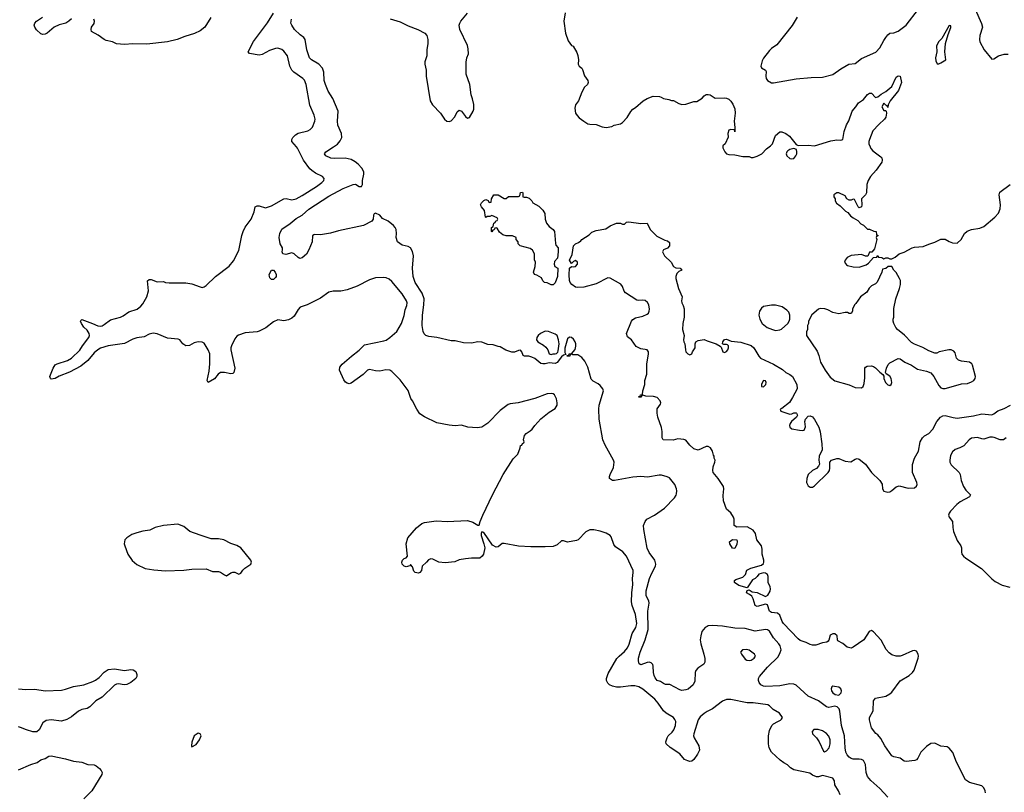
# Model space of a CAD drawing. Header units: inches. Extents: x 1793441 to 1900654, y 320892 to 470514.
# Tile 63 of 99: x 1853262 to 1862911, y 413676 to 421245. Entities that reach past the tile are written whole.
import ezdxf

# ---------------------------------------------------------------- set-up
doc = ezdxf.new("R2010")
doc.units = ezdxf.units.IN
doc.header["$MEASUREMENT"] = 0
for name, color, linetype in [('B8451', 7, 'Continuous'), ('B8452', 7, 'Continuous'), ('B8461', 7, 'Continuous'), ('B8462', 7, 'Continuous')]:
    doc.layers.add(name, color=color, linetype=linetype)

msp = doc.modelspace()

# ---------------------------------------------------------------- linework, layer by layer
at = {"layer": 'B8451', "color": 5}
for points, elevation in [([(1860000, 414465.9), (1859970, 414448.5), (1859930, 414414), (1859910, 414385.6), (1859868, 414250), (1859865.8, 414230), (1859871.5, 414210), (1859917.6, 414130), (1859922.4, 414090), (1859905.3, 414050), (1859870, 413996), (1859850, 413979.5), (1859830, 413978.4), (1859810, 413982.9), (1859778.3, 413998.3), (1859731.8, 414051.8), (1859635.9, 414115.9), (1859598.4, 414150), (1859593.6, 414170), (1859606.6, 414210), (1859618.3, 414230), (1859656, 414264), (1859671.9, 414288.1), (1859688.4, 414330), (1859690.5, 414370), (1859683.4, 414390), (1859668.3, 414408.3), (1859598.5, 414450), (1859570, 414475.3), (1859519.4, 414550), (1859487.4, 414587.4), (1859370, 414687.8), (1859330, 414709.8), (1859290, 414718.6), (1859250, 414720.3), (1859150, 414704.2), (1859110, 414704.2), (1859070, 414715.9), (1859043.5, 414730), (1859026, 414746), (1859013.1, 414770), (1859012.8, 414790), (1859030, 414841.3), (1859114.8, 414985.2), (1859136.9, 415010), (1859190, 415053.7), (1859219.2, 415090), (1859234.1, 415125.9), (1859264.2, 415230), (1859299.2, 415290), (1859309.9, 415330), (1859297.7, 415417.7), (1859264.4, 415504.4), (1859257.4, 415542.6), (1859259.5, 415630), (1859271.4, 415710), (1859266.8, 415770), (1859274.6, 415830), (1859272.7, 415850), (1859209.5, 415990), (1859172.3, 416030), (1859099.6, 416079.6), (1859083.3, 416103.3), (1859057.2, 416177.2), (1859048, 416190), (1859010, 416214), (1858950, 416235.3), (1858888.4, 416248.4), (1858850, 416248.7), (1858810, 416228.7), (1858734.8, 416150), (1858718.7, 416141.3), (1858630, 416127.8), (1858590, 416139.5), (1858570, 416138), (1858530, 416099.6), (1858490, 416084.7), (1858410, 416079.7), (1858270, 416080.5), (1858150, 416087.6), (1858010, 416113.2), (1857990, 416113.2), (1857950, 416079), (1857930, 416077.2), (1857895.5, 416095.5), (1857810, 416222), (1857790, 416228), (1857782.8, 416210), (1857782.8, 416190), (1857810.8, 416110.8), (1857818.8, 416070), (1857806.8, 416010), (1857794.8, 415990), (1857770, 415969.4), (1857690, 415969.4), (1857630, 415962.9), (1857570, 415952.3), (1857525.2, 415934.8), (1857430, 415925.1), (1857370, 415931.8), (1857310, 415959.6), (1857290, 415962), (1857266.9, 415953.1), (1857250, 415929.2), (1857204.7, 415890), (1857198.8, 415850), (1857184.7, 415830), (1857170, 415823.7), (1857138, 415830), (1857123.1, 415843.1), (1857110, 415886), (1857090, 415906), (1857084.7, 415895.3), (1857050, 415884), (1857030, 415892.7), (1857009.6, 415909.6), (1857007, 415930), (1857012.7, 415950), (1857030, 415967.3), (1857050, 415972), (1857062, 415990), (1857049.2, 416110), (1857065.2, 416170), (1857150, 416266.8), (1857204, 416310), (1857230, 416319.3), (1857343.9, 416336.1), (1857450, 416328.4), (1857650, 416337.1), (1857703, 416323), (1857750, 416292), (1857766, 416294), (1857773.2, 416330), (1857800.7, 416390), (1857895.6, 416590), (1857998.4, 416790), (1858097.5, 416942.5), (1858142, 416990), (1858168, 417050), (1858170, 417074), (1858182, 417078), (1858190, 417094), (1858202, 417098), (1858206, 417110), (1858198, 417130), (1858209, 417170), (1858224, 417190), (1858264.5, 417215.5), (1858285.1, 417234.9), (1858309.5, 417270), (1858370, 417333.4), (1858450, 417400.5), (1858510, 417437.1), (1858527.4, 417470), (1858530.6, 417490), (1858522.4, 417530), (1858503, 417570), (1858490, 417580.4), (1858470, 417583.5), (1858430, 417580.4), (1858310, 417533.7), (1858147.1, 417492.9), (1858070, 417481.6), (1858050, 417473.6), (1857970, 417415.1), (1857850, 417291.8), (1857790, 417253.3), (1857746.5, 417246.5), (1857653.4, 417253.4), (1857591.9, 417271.9), (1857530, 417265.6), (1857470, 417271.2), (1857350, 417294.3), (1857230, 417354.3), (1857184, 417384), (1857152.8, 417430), (1857111.3, 417510), (1857093.4, 417533.4), (1857070, 417611.8), (1856990, 417717), (1856910, 417797), (1856890, 417811.5), (1856850, 417814), (1856790, 417800.9), (1856750, 417804.5), (1856690, 417818), (1856668.6, 417811.4), (1856627.3, 417770), (1856510, 417684), (1856490, 417679), (1856470, 417684), (1856454.8, 417694.8), (1856438, 417718), (1856396, 417810), (1856400.1, 417839.9), (1856422.7, 417870), (1856511.8, 417950), (1856590, 418007), (1856641.8, 418058.2), (1856830, 418097.3), (1856853.5, 418106.5), (1856889.6, 418130), (1856957.7, 418190), (1857002, 418270), (1857030, 418346.8), (1857037.8, 418402.2), (1857055.9, 418444.1), (1857057.7, 418470), (1857053.7, 418490), (1857010, 418560.5), (1856910, 418680.9), (1856882.8, 418702.8), (1856854.6, 418714.6), (1856830, 418718.3), (1856750, 418714.8), (1856690, 418695.1), (1856570, 418634), (1856470, 418597.3), (1856410, 418584.8), (1856333.5, 418586.5), (1856290, 418574.7), (1856210, 418516.2), (1856078.8, 418450), (1856010, 418427.3), (1855990, 418407), (1855950, 418338.7), (1855930, 418321.1), (1855896.7, 418303.3), (1855850, 418295.1), (1855790, 418304.8), (1855750, 418285.7), (1855672.9, 418227.1), (1855610, 418194), (1855587.3, 418187.3), (1855470, 418176), (1855404.8, 418155.2), (1855390, 418145.1), (1855370, 418118), (1855337.6, 418050), (1855332.4, 418030), (1855330.5, 418009.5), (1855370.3, 417830), (1855360.7, 417790), (1855350, 417779.3), (1855330, 417777), (1855270, 417789.6), (1855230, 417787.6), (1855206.8, 417773.2), (1855170, 417725.6), (1855110, 417689.3), (1855099.3, 417710), (1855119.6, 417800.4), (1855125.7, 417874.3), (1855124, 417970), (1855109.2, 418009.2), (1855070, 418075.1), (1855050, 418085.4), (1855010, 418089.7), (1854970, 418079.7), (1854925.5, 418054.5), (1854890, 418049.6), (1854860.7, 418070), (1854830, 418109.3), (1854815.9, 418115.9), (1854710, 418126), (1854610, 418167), (1854570, 418175.1), (1854530, 418163.7), (1854480.9, 418139.1), (1854410, 418127.3), (1854370, 418114.2), (1854290, 418072.8), (1854130, 418049.8), (1854054.8, 418025.2), (1854028, 418012), (1853990, 417981.7), (1853930, 417906.6), (1853862.4, 417850), (1853750, 417791), (1853647.1, 417752.9), (1853610, 417729.5), (1853570, 417724), (1853562, 417730), (1853557.2, 417750), (1853590, 417830.8), (1853610, 417862), (1853630, 417873.7), (1853730, 417904.6), (1853770.7, 417929.3), (1853852, 418008), (1853878, 418050), (1853938.3, 418130), (1853945.4, 418150), (1853943.5, 418170), (1853921.6, 418201.6), (1853890, 418232), (1853866.6, 418270), (1853858, 418290), (1853860.7, 418299.3), (1853870, 418306.8), (1853974.8, 418270), (1854025.8, 418245.8), (1854050, 418243.1), (1854070, 418247.2), (1854090, 418258.7), (1854150, 418304.2), (1854250, 418331.2), (1854275.7, 418344.3), (1854330, 418383.6), (1854411.5, 418408.5), (1854450, 418438.9), (1854470, 418461.7), (1854509, 418530), (1854523.1, 418590), (1854514.5, 418685.5), (1854530, 418700.5), (1854550, 418700.5), (1854610, 418677.3), (1854670, 418678.8), (1854690.8, 418670.8), (1854727.3, 418667.3), (1854890, 418668.4), (1854950, 418656.4), (1855030, 418626.4), (1855050, 418622.4), (1855070, 418628.4), (1855090, 418641.3), (1855181.6, 418730), (1855315.6, 418830), (1855357.8, 418882.2), (1855410, 418982.8), (1855437.6, 419130), (1855451, 419170), (1855470, 419212.2), (1855531, 419290), (1855559, 419361), (1855570, 419410.8), (1855590, 419420.5), (1855610, 419420.4), (1855670, 419403.2), (1855730, 419421.4), (1855850, 419489.4), (1855872.2, 419492.2), (1855930, 419481.3), (1855970, 419491.2), (1856030, 419521.2), (1856171.2, 419610), (1856222.4, 419650), (1856240.7, 419670), (1856247, 419690), (1856229.3, 419710), (1856162.2, 419742.2), (1856125.8, 419765.8), (1856105.1, 419785.1), (1856043.1, 419870), (1855985.5, 419985.5), (1855972.8, 420000)], 280), ([(1860000, 415300.5), (1859978.4, 415290), (1859947.9, 415250), (1859936.1, 415210), (1859931.5, 415170), (1859937.7, 415130), (1859967.7, 415030), (1859974.7, 414985.3), (1859974.6, 414950), (1859966, 414930), (1859907.6, 414892.4), (1859888.2, 414870), (1859881.6, 414850), (1859876.7, 414763.3), (1859862, 414730), (1859813.3, 414686.7), (1859790, 414678.4), (1859750, 414674.5), (1859730, 414678.4), (1859632.3, 414732.3), (1859590, 414733.3), (1859570, 414740.7), (1859540.4, 414760.4), (1859510, 414771.6), (1859490, 414797), (1859479.6, 414819.6), (1859472.9, 414850), (1859471, 414911), (1859466.3, 414926.3), (1859450, 414943.7), (1859430, 414949.6), (1859410, 414947.6), (1859350, 414926), (1859332.9, 414932.9), (1859324.9, 414964.9), (1859327.1, 414990), (1859343.5, 415050), (1859390.5, 415169.5), (1859419.8, 415270), (1859416.3, 415450), (1859429.7, 415530), (1859426.6, 415550), (1859401.6, 415601.6), (1859401, 415650), (1859434.8, 415770), (1859455.9, 415824.1), (1859491.8, 415890), (1859495.1, 415910), (1859485.2, 415950), (1859430, 416025.2), (1859410, 416068.7), (1859377.4, 416250), (1859375.6, 416290), (1859390.9, 416329.1), (1859407.3, 416350), (1859482.7, 416390), (1859582.2, 416457.8), (1859678.3, 416561.7), (1859694.6, 416585.4), (1859699.4, 416600.6), (1859701.8, 416630), (1859697.8, 416650), (1859682.3, 416690), (1859630, 416755.1), (1859607, 416767), (1859550, 416781.2), (1859530, 416782.2), (1859415.6, 416764.4), (1859350, 416769), (1859270, 416763.1), (1859090, 416729.7), (1859070, 416732), (1859042.7, 416750), (1859042.9, 416770), (1859049.5, 416789.5), (1859082.6, 416857.4), (1859088, 416910), (1859080.7, 416930), (1858998.1, 417078.1), (1858976.8, 417130), (1858941.1, 417330), (1858937.5, 417430), (1858941.5, 417470), (1858983.5, 417610), (1858976.4, 417630), (1858950, 417662.6), (1858930, 417678), (1858882.4, 417702.4), (1858862.6, 417722.6), (1858830, 417839.6), (1858798.8, 417898.8), (1858770, 417935.6), (1858730, 417962), (1858683.1, 417963.1), (1858672.7, 417967.3), (1858658, 417962), (1858654, 417950), (1858626, 417950), (1858626, 417954), (1858642, 417958), (1858646, 417970), (1858670, 417972), (1858704.8, 418015.2), (1858713, 418047), (1858711.3, 418070), (1858706.3, 418090), (1858690, 418115.1), (1858670, 418131.1), (1858650, 418135.4), (1858630, 418119.6), (1858605.3, 418025.3), (1858605.4, 417985.4), (1858614, 417966), (1858590, 417958), (1858570, 417942), (1858530, 417886), (1858510, 417877.2), (1858450, 417882.7), (1858410, 417872.3), (1858390, 417872.3), (1858370, 417877.2), (1858310, 417924), (1858280.2, 417940.2), (1858250, 417949), (1858209.1, 417949.1), (1858195.3, 417955.3), (1858184, 417990), (1858170, 418008.7), (1858150, 418005.2), (1858110, 417986.6), (1858086.3, 417986.3), (1858025.6, 418005.6), (1857970, 418039), (1857950, 418042), (1857900.4, 418060.4), (1857850, 418064), (1857790, 418084), (1857750, 418088.7), (1857690, 418075.3), (1857610, 418079), (1857530, 418099), (1857490, 418099), (1857350, 418132.3), (1857270, 418140.9), (1857242, 418150), (1857226.8, 418166.8), (1857217.2, 418190), (1857207.3, 418247.3), (1857210.7, 418350), (1857223.4, 418450), (1857224.2, 418510), (1857206.1, 418566.1), (1857137.7, 418670), (1857116.3, 418730), (1857110.6, 418810), (1857121, 418930), (1857112.7, 418972.7), (1857090, 419009.4), (1857070, 419022.7), (1857010, 419037.2), (1856964, 419070), (1856952.7, 419110), (1856955.1, 419150), (1856949.6, 419190), (1856942, 419210), (1856925.6, 419230), (1856871.8, 419271.8), (1856817.4, 419297.4), (1856791, 419331), (1856750, 419350.9), (1856736.1, 419343.9), (1856730.4, 419330), (1856727.1, 419290), (1856711.5, 419270), (1856630, 419227.9), (1856385.1, 419174.9), (1856307.5, 419152.5), (1856210, 419138), (1856150, 419141.6), (1856142.7, 419137.3), (1856132.4, 419127.6), (1856127.2, 419070), (1856096.5, 418990), (1856071.9, 418948.1), (1856030, 418911.5), (1856006.5, 418906.5), (1855990, 418915.6), (1855951.5, 418951.5), (1855930, 418959.8), (1855870, 418946), (1855839, 418950), (1855832.3, 418970), (1855838, 418990), (1855837, 419010), (1855815.8, 419050), (1855804.8, 419110), (1855809.8, 419150), (1855830, 419193.7), (1855912, 419248), (1855970, 419296.1), (1856030, 419328.9), (1856096.4, 419390), (1856290, 419515.7), (1856431.1, 419590), (1856530, 419630.8), (1856552, 419632), (1856590, 419611.5), (1856610, 419610.4), (1856619.8, 419630), (1856620.7, 419670), (1856634, 419730), (1856633.1, 419753.1), (1856614.2, 419790), (1856578.8, 419830), (1856550, 419852.4), (1856510, 419874.4), (1856450, 419888), (1856350, 419883.5), (1856310, 419888.6), (1856262.7, 419910), (1856249.5, 419930), (1856262.7, 419950), (1856337.3, 420000)], 260), ([(1860000, 417062.7), (1859990, 417062.7), (1859910, 417029.2), (1859870, 417042), (1859830, 417075.1), (1859790, 417125.2), (1859770, 417133.2), (1859710, 417138), (1859666.3, 417126.3), (1859568, 417130), (1859559, 417150), (1859559.3, 417210), (1859552.7, 417250), (1859515.3, 417350), (1859508.7, 417390), (1859508.4, 417431.6), (1859540.2, 417479.8), (1859544, 417490), (1859539, 417510), (1859510, 417542), (1859473.6, 417553.6), (1859396.4, 417556.4), (1859370, 417566), (1859358, 417562), (1859350, 417546), (1859330, 417546), (1859330, 417554), (1859342, 417558), (1859346, 417570), (1859366, 417574), (1859368.7, 417610), (1859388.4, 417671.6), (1859388.7, 417710), (1859409.3, 417770.7), (1859407, 417870), (1859423.7, 417970), (1859422.7, 417990), (1859410, 418011.8), (1859350, 418020.7), (1859303.8, 418043.8), (1859257.2, 418110), (1859219.3, 418139.3), (1859209.5, 418170), (1859256.3, 418290), (1859270.9, 418309.1), (1859295.1, 418324.9), (1859370, 418340.3), (1859410, 418358.4), (1859422.9, 418370), (1859432.2, 418387.8), (1859435.1, 418410), (1859428.2, 418450), (1859413, 418473), (1859390, 418492.8), (1859370, 418498), (1859330, 418493.6), (1859310, 418497.6), (1859199, 418570), (1859185.8, 418585.8), (1859169.6, 418630), (1859153, 418653), (1859050, 418713.3), (1859024.6, 418715.4), (1858910, 418657.6), (1858790, 418625.1), (1858730, 418620.5), (1858710, 418626), (1858673.2, 418650), (1858657, 418670), (1858649.8, 418690), (1858646.3, 418746.3), (1858649.8, 418810.2), (1858670, 418825.5), (1858690, 418823), (1858710, 418827.7), (1858729.3, 418850), (1858729.2, 418870), (1858710, 418886), (1858690, 418876), (1858670, 418857.2), (1858650, 418888.7), (1858675.6, 418944.4), (1858689.4, 419030), (1858709.3, 419050), (1858738.9, 419061.1), (1858761.7, 419078.3), (1858770, 419090.3), (1858841.6, 419138.4), (1858870, 419164), (1858910, 419178), (1859004.5, 419195.5), (1859050, 419226), (1859110, 419251), (1859150, 419251.3), (1859170, 419242), (1859190, 419242), (1859210, 419262), (1859230, 419264.7), (1859350, 419246.8), (1859410, 419251), (1859442, 419190), (1859505.4, 419125.4), (1859583.6, 419083.6), (1859610, 419078), (1859630, 419062), (1859630, 419029.3), (1859610, 419006.6), (1859570.7, 418989.3), (1859562.8, 418970), (1859582, 418930), (1859644.9, 418870), (1859670, 418826), (1859692.5, 418812.5), (1859736, 418810), (1859750.5, 418790), (1859721.3, 418778.7), (1859701.1, 418758.9), (1859690.4, 418730), (1859690.4, 418710), (1859718, 418610), (1859755.5, 418530), (1859747.7, 418490), (1859750.8, 418470), (1859764.4, 418444.4), (1859772.2, 418412.2), (1859772.9, 418352.9), (1859772.9, 418330), (1859760.2, 418270), (1859757.6, 418210), (1859772.4, 418150), (1859768.5, 418108.5), (1859770.7, 418090), (1859780.7, 418070), (1859786, 418010), (1859791.1, 417991.1), (1859810, 417972), (1859830, 417962), (1859848.4, 417971.6), (1859855.3, 417990), (1859882, 418030), (1859882, 418070), (1859888.7, 418090), (1859910, 418102.8), (1859970, 418110.6), (1860000, 418099.6)], 240), ([(1853250, 414690.5), (1853321.7, 414681.7), (1853410, 414686.7), (1853509.7, 414670.3), (1853670, 414677.6), (1853710, 414685.6), (1853789.1, 414710.9), (1853890, 414730.2), (1853980, 414760), (1854006.1, 414773.9), (1854039.3, 414800.7), (1854090, 414853.7), (1854130, 414877.6), (1854190, 414884.4), (1854290, 414867.7), (1854350, 414878.8), (1854374.4, 414874.4), (1854398.8, 414858.8), (1854410.9, 414830.9), (1854410.7, 414810), (1854398.8, 414790), (1854350.6, 414750), (1854310, 414731.6), (1854286, 414730), (1854230, 414738.7), (1854210, 414736.2), (1854190, 414726), (1854070.8, 414609.2), (1854006.8, 414573.2), (1853950, 414513.6), (1853922, 414498), (1853870, 414485.4), (1853839.1, 414470), (1853770, 414416.3), (1853722, 414390), (1853670, 414374), (1853570, 414387.4), (1853521.4, 414378.6), (1853490, 414357), (1853453, 414287), (1853430.3, 414269.7), (1853390, 414269.8), (1853326.9, 414286.9), (1853270, 414312), (1853250, 414315.6)], 280), ([(1853250, 413896), (1853370, 413947.6), (1853432, 413968), (1853470, 413992.7), (1853510, 414008), (1853548.7, 414030), (1853570, 414032.7), (1853710, 414003.1), (1853790, 413979.5), (1853870, 413970.4), (1853930, 413948.8), (1853990, 413946), (1854010, 413936.3), (1854042.8, 413910), (1854061, 413890), (1854070.8, 413870), (1854066, 413850), (1853968, 413690), (1853890, 413612)], 280)]:
    msp.add_lwpolyline(points, dxfattribs=dict(at, elevation=elevation))
for points, elevation in [([(1858204.7, 419504.7), (1858230, 419504.7), (1858255.3, 419495.3), (1858282, 419470), (1858292, 419450), (1858350, 419418), (1858390, 419378), (1858407.3, 419347.3), (1858412, 419290), (1858424.9, 419250), (1858450, 419218.8), (1858490, 419190.6), (1858502, 419170), (1858511.6, 419051.6), (1858516.7, 419036.7), (1858540.3, 419010), (1858540.3, 418970), (1858531.7, 418910), (1858504.5, 418875.5), (1858499.3, 418850), (1858507.7, 418827.7), (1858536.4, 418810), (1858532.2, 418730), (1858510, 418668), (1858490, 418648.7), (1858470, 418648.7), (1858430, 418668), (1858406, 418670), (1858390, 418686), (1858375.3, 418715.3), (1858330, 418742), (1858306, 418750), (1858298, 418770), (1858312.9, 418827.1), (1858315.1, 418870), (1858307.7, 418892.3), (1858307, 418950), (1858287.5, 418987.5), (1858263.3, 419003.3), (1858168, 419030), (1858146, 419050), (1858146, 419070), (1858126, 419090), (1858126, 419110), (1858090, 419126), (1858030, 419126), (1857998, 419138), (1857963.1, 419163.1), (1857942, 419202), (1857930, 419206), (1857918, 419202), (1857912.7, 419187.3), (1857898, 419182), (1857890, 419168), (1857886, 419170), (1857886, 419210), (1857902, 419218), (1857907.3, 419252.7), (1857922, 419258), (1857927.3, 419272.7), (1857942, 419278), (1857946, 419290), (1857942, 419302), (1857890, 419326), (1857870, 419318), (1857842, 419318), (1857830, 419306), (1857826, 419310), (1857816.4, 419376.4), (1857786, 419410), (1857778, 419430), (1857788, 419450), (1857810, 419472), (1857830, 419482), (1857852.7, 419472.7), (1857858, 419458), (1857870, 419454), (1857882, 419458), (1857886, 419490), (1857909.6, 419530.4), (1857950.2, 419530.2), (1858010, 419492), (1858030, 419492), (1858051.3, 419511.3), (1858150, 419514), (1858162, 419518), (1858168.9, 419551.1), (1858190, 419554), (1858194, 419550), (1858194, 419510)], 240), ([(1855730, 418698), (1855714.6, 418714.6), (1855709, 418730), (1855705.2, 418750), (1855730, 418790.7), (1855750.5, 418790.5), (1855766, 418770), (1855774, 418750), (1855774.8, 418730), (1855770, 418718), (1855750, 418698)], 260), ([(1858410, 418193.5), (1858365.5, 418170), (1858343.8, 418150), (1858330.6, 418130), (1858327.7, 418107.7), (1858338, 418090), (1858396.4, 418056.4), (1858417.1, 418037.1), (1858436, 418010), (1858451.6, 417971.6), (1858470, 417964.7), (1858489, 417971), (1858510, 417971), (1858524, 417976), (1858534, 417986), (1858539.5, 418000.5), (1858547.3, 418070), (1858542.4, 418110), (1858530, 418149.4), (1858510, 418165.1), (1858444, 418190)], 260), ([(1854810, 416302), (1854670, 416289.4), (1854590.4, 416269.6), (1854536.4, 416243.6), (1854470, 416235.1), (1854410, 416219.3), (1854359.8, 416200.2), (1854310.7, 416169.3), (1854290.8, 416149.2), (1854284.9, 416110), (1854290.9, 416089.1), (1854322, 416010), (1854365.1, 415945.1), (1854408.7, 415908.7), (1854490, 415868), (1854575.1, 415855.1), (1854690, 415845.5), (1854870, 415853.4), (1854950, 415862.8), (1855090, 415866), (1855150, 415838), (1855210, 415838), (1855230, 415831.3), (1855270, 415804.7), (1855290, 415798), (1855330, 415824.7), (1855350, 415832), (1855370, 415832), (1855410, 415812), (1855430, 415822), (1855448.9, 415851.1), (1855468.7, 415871.3), (1855528, 415910), (1855534, 415930), (1855528, 415950), (1855428.7, 416070), (1855390, 416092.7), (1855330, 416114.5), (1855262, 416150), (1855210, 416158.7), (1855138.9, 416158.9), (1855030, 416193.3), (1854930, 416232), (1854870, 416278.4)], 320), ([(1855010, 414254), (1854970, 414228), (1854950, 414166), (1854946, 414130), (1854950, 414122), (1854990, 414144), (1855025.2, 414190), (1855039, 414230), (1855030, 414248)], 320)]:
    msp.add_lwpolyline(points, close=True, dxfattribs=dict(at, elevation=elevation))
at = {"layer": 'B8452', "color": 5}
for points, elevation in [([(1855972.8, 420000), (1855929.4, 420050), (1855929.4, 420070), (1855937, 420090), (1855963.7, 420116.3), (1855990, 420132), (1856083.9, 420156.1), (1856109.8, 420170.2), (1856130, 420190.6), (1856155.4, 420250), (1856157.4, 420270), (1856148.2, 420310), (1856106.2, 420406.2), (1856070, 420608.7), (1856053.2, 420653.2), (1856038, 420670), (1855949.3, 420730), (1855929.7, 420749.7), (1855909.7, 420789.7), (1855885.1, 420890), (1855850, 420937), (1855830, 420951.8), (1855790, 420966), (1855770, 420963.7), (1855710, 420941.3), (1855636.9, 420903.1), (1855610, 420896.9), (1855512.7, 420912.7), (1855499.3, 420930), (1855554.5, 421030), (1855690, 421214), (1855750, 421308.5)], 280), ([(1856892.5, 421252.5), (1856990, 421222.9), (1857070, 421185.4), (1857164.9, 421150), (1857232.2, 421112.2), (1857250.2, 421090.2), (1857262.3, 421050), (1857262.4, 421010), (1857250.2, 420950), (1857250.9, 420890), (1857233.5, 420833.5), (1857232.1, 420810), (1857245.3, 420750), (1857245.7, 420690), (1857283.7, 420450), (1857306.7, 420410), (1857386.7, 420330), (1857424.9, 420270), (1857449.2, 420249.2), (1857470, 420246), (1857490, 420253), (1857525.3, 420294.7), (1857550, 420341), (1857570, 420357.3), (1857590, 420347.3), (1857630, 420297.3), (1857650, 420280.7), (1857670, 420287.3), (1857706.3, 420350), (1857711.8, 420368.2), (1857712.7, 420412.7), (1857700.4, 420470), (1857685.7, 420510), (1857672.4, 420610), (1857636.9, 420710), (1857638.4, 420830), (1857645.1, 420870), (1857659.2, 420910), (1857657.7, 420957.7), (1857650, 420992.3), (1857574.5, 421150), (1857569.7, 421190), (1857573.6, 421210), (1857585.1, 421230), (1857650, 421308)], 260), ([(1858607.3, 421312.7), (1858594.2, 421230), (1858611.3, 421111.3), (1858638.3, 421038.3), (1858670, 420991.3), (1858684.7, 420984.7), (1858723, 420923), (1858732.4, 420892.4), (1858737.6, 420850), (1858734.9, 420810), (1858743, 420790), (1858770, 420770.4), (1858778.2, 420758.2), (1858795.6, 420695.6), (1858828.5, 420650), (1858833.4, 420630), (1858824.9, 420610), (1858795.9, 420584.1), (1858770, 420536.2), (1858736.9, 420450), (1858710.2, 420409.8), (1858701.8, 420378.2), (1858710.2, 420330.2), (1858724.8, 420304.8), (1858744.3, 420284.3), (1858790, 420250.3), (1858830, 420224.9), (1858850, 420220.3), (1858910, 420219.1), (1858970, 420194.9), (1859008.8, 420188.8), (1859063.2, 420196.8), (1859088, 420210), (1859150, 420225.5), (1859170, 420237.3), (1859213.4, 420286.6), (1859250, 420346.8), (1859270, 420367.3), (1859296.6, 420383.4), (1859373.2, 420450), (1859410, 420472.7), (1859470, 420494.8), (1859530.7, 420490.7), (1859546.8, 420486.8), (1859570, 420471.3), (1859623.6, 420463.6), (1859650, 420452), (1859670, 420452), (1859722.8, 420422.8), (1859750, 420414.8), (1859790, 420418), (1859870, 420444.7), (1859896.4, 420443.6), (1859950, 420474.8), (1859970, 420497.3), (1859990, 420510.7), (1860000, 420511.8)], 260), ([(1853770, 421254.7), (1853743.8, 421230), (1853713.4, 421210), (1853647, 421193), (1853598, 421170), (1853530, 421112), (1853510, 421102), (1853490, 421100.9), (1853470, 421106.6), (1853425.4, 421145.4), (1853409, 421170), (1853402, 421190), (1853409, 421210), (1853425.2, 421230), (1853486.6, 421270)], 280), ([(1855135.1, 421264.9), (1855075.5, 421170), (1855030, 421134), (1854974.8, 421110), (1854879.3, 421080.7), (1854806, 421050), (1854710, 421026.3), (1854506.3, 421006.3), (1854370, 421009.5), (1854290, 421000.9), (1854210, 421009.5), (1854170, 421026.6), (1854110, 421042), (1854089.2, 421050), (1854030, 421094), (1853964, 421130), (1853961.2, 421150), (1853966.6, 421170), (1853991.6, 421208.4), (1853995.1, 421230), (1853986.6, 421250)], 280), ([(1856337.3, 420000), (1856374.9, 420025.1), (1856403.6, 420056.4), (1856419.3, 420090), (1856415.8, 420130), (1856378, 420210), (1856376, 420250), (1856381.6, 420350), (1856330, 420473.6), (1856285.3, 420545.3), (1856257.3, 420610), (1856246, 420650), (1856243.7, 420730), (1856229.8, 420770), (1856193.5, 420810), (1856121.3, 420850), (1856100.9, 420870), (1856076.8, 420950), (1856058.5, 421050), (1856045.1, 421070), (1856010, 421097.3), (1855955.4, 421150), (1855928.3, 421190), (1855920.4, 421210), (1855924.8, 421250)], 260)]:
    msp.add_lwpolyline(points, dxfattribs=dict(at, elevation=elevation))
at = {"layer": 'B8461', "color": 5}
for points, elevation in [([(1860152, 420000), (1860152, 419990), (1860172, 419950), (1860190, 419932), (1860210, 419924.7), (1860270, 419922), (1860350, 419904.7), (1860410, 419904.7), (1860430, 419896), (1860450, 419894.8), (1860490, 419908.2), (1860533.2, 419930), (1860579.6, 419980.4), (1860605.9, 420000)], 260), ([(1861594.9, 420000), (1861601.6, 419981.6), (1861621.2, 419961.2), (1861702, 419902), (1861710.8, 419890.8), (1861714.8, 419870), (1861710.8, 419850), (1861656.3, 419770), (1861601, 419710), (1861576, 419670), (1861564.7, 419630), (1861562, 419550), (1861552, 419530), (1861512, 419490), (1861516, 419430), (1861511, 419410), (1861490, 419402), (1861478, 419410), (1861442, 419482), (1861430, 419486), (1861410, 419478), (1861390, 419478), (1861368.9, 419488.9), (1861350, 419518), (1861290, 419548), (1861270, 419548), (1861242, 419530), (1861242, 419510), (1861252, 419490), (1861252, 419470), (1861267.1, 419447.1), (1861302, 419422), (1861354, 419370), (1861376.9, 419356.9), (1861403.5, 419323.5), (1861430, 419302), (1861476.9, 419276.9), (1861505.4, 419245.4), (1861530.8, 419230.8), (1861570, 419192), (1861591.1, 419191.1), (1861632.7, 419172.7), (1861654, 419170), (1861658, 419138), (1861674, 419130), (1861658, 419122), (1861654, 419110), (1861662, 419090), (1861639.6, 419000.4), (1861612.7, 418967.3), (1861590, 418966), (1861572, 418928), (1861550, 418928), (1861510, 418944), (1861410, 418934), (1861370, 418915.3), (1861351.3, 418890), (1861344.7, 418870), (1861363.5, 418843.5), (1861375.3, 418835.3), (1861430, 418822.8), (1861490, 418821), (1861558, 418842), (1861580.4, 418859.6), (1861630, 418914), (1861662, 418918), (1861670, 418934), (1861678, 418918), (1861710, 418914), (1861730, 418902), (1861750, 418912), (1861770, 418912), (1861790, 418902), (1861810, 418902), (1861841.2, 418918.8), (1861882, 418950), (1861930, 418966.8), (1862008, 419010), (1862030, 419017.3), (1862117.5, 419022.5), (1862170, 419046.8), (1862230, 419066), (1862290, 419096), (1862330, 419096), (1862370, 419071), (1862402, 419058), (1862450, 419056), (1862489, 419090), (1862521.2, 419150), (1862547.5, 419172.5), (1862590, 419190.7), (1862670, 419202.8), (1862710, 419218.8), (1862817.2, 419310), (1862853.2, 419350), (1862869.4, 419390.6), (1862872.7, 419430), (1862861.2, 419530), (1862866, 419554), (1862970, 419631)], 260), ([(1860000, 418099.6), (1860087.7, 418067.7), (1860126.8, 418046.8), (1860136, 418036), (1860151.3, 417990), (1860170, 417983), (1860190, 417993.4), (1860202.9, 418010), (1860209.5, 418030), (1860209.2, 418050), (1860199.6, 418059.6), (1860190, 418063.7), (1860162.7, 418062.7), (1860148.7, 418068.7), (1860154, 418090), (1860170, 418110.7), (1860190, 418116.3), (1860235.2, 418095.2), (1860330, 418086.5), (1860431.8, 418051.8), (1860458, 418030), (1860507, 417947), (1860522.8, 417930), (1860650.6, 417870), (1860738.3, 417818.3), (1860771, 417790), (1860810.3, 417770.3), (1860835.5, 417750), (1860879.3, 417670), (1860882.4, 417630), (1860836.9, 417543.1), (1860804.9, 417495.1), (1860730, 417435.3), (1860714, 417430), (1860722, 417410), (1860810, 417378.8), (1860830, 417382.8), (1860850, 417394), (1860870, 417394.8), (1860876, 417390), (1860882.8, 417370), (1860874, 417350), (1860824.7, 417310), (1860811, 417290), (1860806.8, 417270), (1860810, 417254), (1860830, 417238), (1860903.5, 417223.5), (1860930, 417221), (1860950, 417224.7), (1860963.1, 417256.9), (1860957.2, 417310), (1860962.7, 417330), (1860990, 417360.7), (1861010, 417363), (1861030, 417353), (1861050, 417327.3), (1861092.2, 417252.2), (1861106.8, 417206.8), (1861122, 417090), (1861124.7, 417030), (1861096, 416970), (1861094.8, 416930), (1861101, 416890), (1861090.6, 416869.4), (1861070.5, 416849.5), (1861030, 416829.2), (1860987.3, 416790), (1860974.8, 416750), (1860971, 416710), (1860990, 416678), (1861010, 416666), (1861030, 416666), (1861050, 416678.8), (1861183.7, 416810), (1861197, 416830), (1861200.9, 416850), (1861202, 416910), (1861218, 416930), (1861270, 416946.8), (1861290, 416946.8), (1861350, 416920.7), (1861405.6, 416914.4), (1861450, 416940.7), (1861470, 416946.8), (1861490, 416938.8), (1861550, 416890.8), (1861610.6, 416810), (1861690.4, 416730.4), (1861713, 416693), (1861718.8, 416650), (1861730, 416626), (1861770, 416616), (1861790, 416621), (1861810, 416631), (1861850, 416666.8), (1861882, 416678), (1861970, 416654), (1862030, 416659.3), (1862050, 416674.8), (1862056.3, 416690), (1862055.4, 416710), (1862011.8, 416810), (1862012.9, 416887.1), (1862031.6, 416948.4), (1862070, 417018), (1862087.1, 417110), (1862110.8, 417149.2), (1862130, 417166.7), (1862170, 417190.4), (1862210, 417233), (1862249.8, 417310), (1862285.1, 417350), (1862310, 417363.6), (1862330, 417367.6), (1862410, 417346), (1862450, 417341.1), (1862610, 417363.7), (1862690, 417384.9), (1862790, 417374), (1862810, 417382.4), (1862846.7, 417413.3), (1862910, 417435.8), (1862970.6, 417469.4)], 240), ([(1862930.7, 417150), (1862904.7, 417130), (1862870, 417128.2), (1862812.7, 417152.7), (1862794.9, 417154.9), (1862770, 417154.5), (1862710, 417136.8), (1862690, 417138.2), (1862650, 417150.8), (1862590, 417146), (1862566, 417130), (1862513.4, 417070), (1862476, 417050), (1862430, 417033.6), (1862403, 417010), (1862383.6, 416976.4), (1862376.1, 416930), (1862378.5, 416910), (1862390, 416883.1), (1862468.6, 416808.6), (1862478.5, 416790), (1862489.4, 416729.4), (1862510, 416673), (1862535.1, 416635.1), (1862578.8, 416590), (1862571, 416570), (1862478.7, 416521.3), (1862445.1, 416494.9), (1862383.8, 416430), (1862370.4, 416410), (1862365.5, 416390), (1862370.5, 416370.5), (1862404, 416330), (1862405.5, 416270), (1862413.7, 416230), (1862450, 416144), (1862483.8, 416090), (1862490.5, 416070), (1862490.8, 416030.8), (1862496, 416010), (1862511, 415990), (1862534.8, 415970), (1862688.2, 415868.2), (1862787.7, 415767.7), (1862821.3, 415741.3), (1862890, 415705.7), (1862966.2, 415686.2)], 240), ([(1862726.6, 413670), (1862723.7, 413690), (1862710, 413719), (1862690, 413738), (1862570, 413771.8), (1862530, 413799.3), (1862441.1, 413970), (1862405.6, 414065.6), (1862370, 414109.2), (1862350, 414121.2), (1862290, 414126.6), (1862230, 414156), (1862190, 414152.7), (1862150, 414126), (1862093.4, 414070), (1862063.8, 414010), (1862050, 413992.3), (1862033.3, 413986.7), (1861950, 413978.4), (1861930, 413980.9), (1861890, 414009.2), (1861830, 414022.7), (1861810, 414033.2), (1861740.7, 414130), (1861702, 414202), (1861670, 414239), (1861652.5, 414252.5), (1861610, 414308), (1861590, 414386), (1861589.3, 414409.3), (1861625.6, 414474.4), (1861630, 414571.3), (1861650, 414597.3), (1861750, 414618), (1861790, 414641), (1861810, 414656), (1861892, 414768), (1861979.5, 414820.5), (1862012, 414850), (1862026.6, 414873.4), (1862066.6, 414990), (1862069.7, 415010), (1862066.3, 415030), (1862050, 415058.4), (1862030, 415066.3), (1862010, 415063), (1861910, 415014.7), (1861890, 415009.7), (1861850, 415009.7), (1861810, 415021.6), (1861782, 415042), (1861754.6, 415074.6), (1861704.6, 415164.6), (1861630, 415249), (1861610, 415259.3), (1861587.7, 415250), (1861534.4, 415170), (1861430, 415097.3), (1861410, 415088.7), (1861370, 415096.9), (1861330, 415134.7), (1861281.1, 415161.1), (1861276.2, 415170), (1861272.4, 415210), (1861250, 415227.6), (1861230, 415227.6), (1861205.5, 415214.5), (1861192.7, 415167.3), (1861184.4, 415155.6), (1861171.8, 415148.2), (1861130, 415141.3), (1861063.4, 415116.6), (1861030, 415115.7), (1861010, 415122.3), (1860970, 415143.5), (1860910, 415164.5), (1860890, 415180.3), (1860746, 415330), (1860733.3, 415350), (1860710, 415411.6), (1860689.7, 415429.7), (1860630, 415437.7), (1860609.8, 415449.8), (1860590, 415511.6), (1860570, 415520.5), (1860490, 415495.6), (1860470, 415505.1), (1860451.4, 415571.4), (1860436.3, 415596.3), (1860415.1, 415615.1), (1860384, 415630), (1860390, 415654), (1860410, 415658), (1860439.8, 415639.8), (1860490, 415631.8), (1860570, 415595.6), (1860593.5, 415606.5), (1860615.3, 415644.7), (1860619.7, 415670), (1860616.3, 415690), (1860597.6, 415730), (1860598.4, 415790), (1860589.2, 415810), (1860570, 415822), (1860550, 415824.5), (1860506, 415814), (1860490, 415789), (1860471, 415770), (1860442.3, 415757.7), (1860390, 415678), (1860310, 415702), (1860266, 415730), (1860266, 415750), (1860280.2, 415759.8), (1860350, 415784.7), (1860374, 415810), (1860389.3, 415850.7), (1860427.5, 415872.5), (1860530, 415901), (1860550, 415918), (1860556, 415930), (1860556, 415950), (1860538, 416010), (1860538.9, 416058.9), (1860532.7, 416090), (1860484.5, 416150), (1860473.5, 416210), (1860450, 416242.3), (1860390, 416277), (1860290, 416272), (1860263.7, 416290), (1860264.5, 416350), (1860258, 416370), (1860230, 416413.2), (1860189.4, 416450), (1860159.6, 416530), (1860155.5, 416584.5), (1860163.7, 416650), (1860158, 416670), (1860108.2, 416750), (1860058.4, 416810), (1860054.5, 416830), (1860057.2, 416862.8), (1860075.3, 416910), (1860078, 416930), (1860068, 416948), (1860068, 416970), (1860060.2, 416980.2), (1860050, 417018), (1860031.6, 417051.6), (1860010, 417062.7), (1860000, 417062.7)], 240), ([(1861769.2, 413629.2), (1861692.8, 413712.8), (1861604.2, 413790), (1861570.9, 413830), (1861556.1, 413870), (1861549.8, 413949.8), (1861530, 413986), (1861510, 413997.7), (1861490, 414001.5), (1861430, 414000.4), (1861410, 414006.2), (1861390, 414019.7), (1861370, 414041.6), (1861357.4, 414070), (1861349.9, 414109.9), (1861345.2, 414230), (1861316.8, 414330), (1861299.1, 414470), (1861292.1, 414492.1), (1861272.3, 414512.3), (1861250, 414518.4), (1861190, 414506.6), (1861170, 414512.3), (1861090, 414571.8), (1860990, 414617), (1860870, 414726), (1860850, 414735.1), (1860810, 414738), (1860710, 414720.3), (1860571.5, 414711.5), (1860550, 414716.2), (1860526.4, 414730), (1860509.8, 414750), (1860502.8, 414770), (1860503.5, 414790), (1860512.9, 414810), (1860590, 414902.7), (1860695.6, 415004.4), (1860716.1, 415043.9), (1860723.1, 415070), (1860715.6, 415110), (1860702.7, 415130), (1860648.7, 415188.7), (1860610, 415253.5), (1860590, 415266.2), (1860570, 415269.8), (1860470, 415255.9), (1860370, 415279), (1860270, 415282.9), (1860150, 415302), (1860050, 415309.8), (1860010, 415305.3), (1860000, 415300.5)], 260), ([(1861301.6, 413650), (1861286, 413690), (1861249.6, 413749.6), (1861246.6, 413786.6), (1861230, 413815.3), (1861130, 413839), (1861090, 413828.7), (1861070, 413828.7), (1861030, 413844), (1861004.7, 413864.7), (1860850, 413895.3), (1860814.6, 413914.6), (1860785.6, 413945.6), (1860750, 413964), (1860715.3, 413990), (1860630, 414068.7), (1860606, 414110), (1860599.3, 414150), (1860600.9, 414230), (1860610, 414282), (1860633.2, 414330), (1860650, 414346.8), (1860690, 414371), (1860718, 414382), (1860728.9, 414391.1), (1860738, 414410), (1860706.6, 414450), (1860646.7, 414486.7), (1860610, 414522.9), (1860593.4, 414533.4), (1860450, 414553.3), (1860390, 414551.6), (1860230, 414586.3), (1860190, 414585.4), (1860150, 414568.3), (1860050, 414494.8), (1860000, 414465.9)], 280)]:
    msp.add_lwpolyline(points, dxfattribs=dict(at, elevation=elevation))
for points, elevation in [([(1860850, 419982), (1860810, 419972.7), (1860790, 419961.2), (1860778.8, 419950), (1860774, 419930), (1860780.7, 419910), (1860810, 419884.9), (1860830, 419880.5), (1860850, 419886.4), (1860869.3, 419910), (1860877, 419930), (1860879.3, 419950), (1860874, 419974)], 260), ([(1861807.3, 418827.3), (1861772.7, 418827.3), (1861750, 418806), (1861718, 418802), (1861712, 418770), (1861665.4, 418674.6), (1861650, 418658), (1861610, 418638), (1861586.4, 418613.6), (1861563.6, 418576.4), (1861502, 418530), (1861456.9, 418463.1), (1861442, 418450), (1861422, 418410), (1861422, 418390), (1861410, 418366), (1861390, 418366), (1861374.6, 418374.6), (1861350, 418375.3), (1861290, 418362), (1861230, 418375.3), (1861183.1, 418403.1), (1861153.6, 418413.6), (1861105.4, 418414.6), (1861090, 418408), (1861025.4, 418354.6), (1860992, 418290), (1860992, 418270), (1860982, 418250), (1860982, 418210), (1860971.6, 418188.4), (1860971.3, 418150), (1861077.2, 417997.2), (1861094.1, 417954.1), (1861110.4, 417890), (1861154.4, 417810), (1861203.6, 417743.6), (1861250, 417706.3), (1861390, 417667.7), (1861450, 417643.1), (1861510, 417639.1), (1861529.5, 417650.5), (1861539.1, 417680.9), (1861543.9, 417736.1), (1861543.7, 417830), (1861550, 417841), (1861568, 417850), (1861610, 417852.7), (1861630, 417848), (1861650, 417835.5), (1861690, 417790.8), (1861722, 417770), (1861731.6, 417751.6), (1861731.3, 417728.7), (1861747.7, 417690), (1861770, 417666.8), (1861790, 417661), (1861802, 417670), (1861809, 417690), (1861803.7, 417730), (1861790, 417752.7), (1861754, 417774), (1861748.4, 417788.4), (1861758, 417830), (1861774, 417866), (1861790, 417882.8), (1861870, 417924.7), (1861890, 417921), (1861936, 417890), (1862000.7, 417860.7), (1862061.7, 417821.7), (1862150, 417803), (1862190, 417784), (1862220.7, 417750), (1862270, 417661), (1862290, 417638.8), (1862310, 417630.7), (1862330, 417630.6), (1862390, 417648.4), (1862490, 417678.8), (1862550, 417682), (1862590, 417696.3), (1862612.7, 417710), (1862627, 417730), (1862629.5, 417750), (1862600.7, 417860.7), (1862593.1, 417873.1), (1862569.6, 417889.6), (1862490, 417900.9), (1862462, 417910), (1862444, 417930), (1862430, 417982), (1862417, 417997), (1862390, 418009), (1862368.9, 418008.9), (1862274, 417990), (1862250, 417979), (1862230, 417979), (1862170, 418001.2), (1862111.9, 418031.9), (1862030, 418065.2), (1862002.5, 418082.5), (1861933.8, 418153.8), (1861864, 418210), (1861848.7, 418230), (1861828.7, 418270), (1861822, 418290), (1861822, 418310), (1861829, 418330), (1861830, 418414), (1861849.4, 418510), (1861883.7, 418610), (1861892.7, 418650), (1861892.7, 418690), (1861885.2, 418710), (1861850, 418768), (1861828, 418790)], 260), ([(1860670, 418449), (1860631.1, 418448.9), (1860570, 418439), (1860550, 418434), (1860530, 418419), (1860510.6, 418389.4), (1860504, 418350), (1860514.4, 418310), (1860537.6, 418270), (1860587.7, 418230), (1860638.8, 418210), (1860670, 418201.1), (1860710, 418204.9), (1860727, 418213), (1860788.7, 418270), (1860802, 418290), (1860808.4, 418311.6), (1860808.7, 418350), (1860798, 418378), (1860780.2, 418400.2), (1860732.9, 418432.9)], 260), ([(1860550, 417708.7), (1860530, 417675.3), (1860531.3, 417651.3), (1860550, 417647.3), (1860573.2, 417670), (1860576, 417690), (1860570, 417708)], 240), ([(1860270, 416064), (1860248.9, 416068.9), (1860222, 416110), (1860218, 416130), (1860246.6, 416153.4), (1860291.3, 416150), (1860294.4, 416134.4), (1860290, 416108)], 240), ([(1860386.7, 415073.3), (1860344.7, 415070), (1860326, 415050), (1860334, 415030), (1860370, 414980.5), (1860389, 414969), (1860410, 414965.7), (1860430, 414970.4), (1860458.7, 414990), (1860471.1, 415010), (1860462.9, 415030), (1860410, 415067.6)], 280), ([(1861230, 414714.5), (1861221, 414710), (1861214, 414690), (1861219.1, 414670), (1861230.8, 414650), (1861252.8, 414632.8), (1861290, 414628), (1861311.2, 414650), (1861314, 414670), (1861309.4, 414690), (1861290, 414705.1), (1861246.2, 414713.8)], 260), ([(1861088.4, 414291.6), (1861044.7, 414290), (1861026.8, 414270), (1861031.3, 414250), (1861071, 414210), (1861096, 414170), (1861138, 414078), (1861150, 414071.3), (1861170, 414082.8), (1861194, 414110), (1861205.1, 414150), (1861206, 414190), (1861190, 414226.6), (1861170, 414252.6), (1861130, 414277.4)], 280)]:
    msp.add_lwpolyline(points, close=True, dxfattribs=dict(at, elevation=elevation))
at = {"layer": 'B8462', "color": 5}
for points, elevation in [([(1860882, 421270), (1860833.7, 421186.3), (1860681.4, 420998.6), (1860630, 420964), (1860610, 420944), (1860551.9, 420868.1), (1860537.7, 420842.3), (1860523.8, 420790), (1860532.3, 420772.3), (1860570.3, 420750.3), (1860576.7, 420736.7), (1860574.4, 420690), (1860578, 420670), (1860588.8, 420648.8), (1860630, 420627.7), (1860650, 420625.5), (1860870, 420663.8), (1861016.8, 420676.8), (1861130, 420680.7), (1861230, 420706.8), (1861310, 420762.8), (1861388, 420810), (1861450, 420814), (1861510, 420863), (1861653.4, 420926.6), (1861691.5, 420968.5), (1861730, 421042), (1861749.6, 421070), (1861770, 421097.1), (1861790, 421112.7), (1861830, 421115.8), (1861870, 421131.8), (1861950, 421190.2), (1862071.1, 421348.9)], 280), ([(1862626.8, 421346.8), (1862688.8, 421208.8), (1862695.8, 421170), (1862670.5, 421090.5), (1862667, 421050), (1862670, 421026.8), (1862714.9, 420950), (1862790, 420858), (1862810, 420861), (1862855.3, 420890), (1862910, 420905.5), (1862950, 420908.4)], 280), ([(1860605.9, 420000), (1860619.3, 420010), (1860638, 420030), (1860670, 420111.3), (1860710, 420144.7), (1860730, 420146), (1860770, 420131), (1860804.5, 420104.5), (1860870, 420022), (1860891, 420011), (1860990, 420017), (1861050, 420010.3), (1861210, 420057.3), (1861270, 420069), (1861310, 420065.7), (1861328.7, 420070), (1861340.7, 420150), (1861364.6, 420215.4), (1861386.2, 420253.8), (1861418.7, 420350), (1861454.8, 420390), (1861482, 420430), (1861530, 420462), (1861570, 420510.3), (1861590, 420524.9), (1861610, 420523.7), (1861650, 420481.3), (1861672.3, 420487.7), (1861703.5, 420516.5), (1861750, 420542.3), (1861809.6, 420590), (1861850, 420682.8), (1861870, 420696.3), (1861890, 420690.8), (1861903, 420630), (1861875.2, 420550), (1861793, 420450), (1861771.3, 420410), (1861770, 420386), (1861762, 420402), (1861750, 420406), (1861730, 420426), (1861712, 420390), (1861730, 420354), (1861750, 420354), (1861754, 420350), (1861758, 420330), (1861750.8, 420290), (1861737.3, 420270), (1861681, 420219), (1861623.4, 420156.6), (1861588.9, 420070), (1861583.1, 420050), (1861584.2, 420030), (1861594.9, 420000)], 260), ([(1860000, 420511.8), (1860010, 420513), (1860030, 420507.3), (1860076, 420476), (1860170, 420479.3), (1860190, 420475.8), (1860210, 420466), (1860230, 420447.7), (1860250, 420417.3), (1860270.4, 420370), (1860274.9, 420330), (1860262.8, 420250), (1860271.1, 420188.9), (1860271.3, 420150), (1860270, 420146), (1860266, 420166), (1860230, 420168.7), (1860210, 420162), (1860202.8, 420130), (1860204.7, 420095.3), (1860174, 420030), (1860152, 420010), (1860152, 420000)], 260)]:
    msp.add_lwpolyline(points, dxfattribs=dict(at, elevation=elevation))
at = {"layer": 'B8462', "color": 5, "elevation": 280}
msp.add_lwpolyline([(1862370, 421188), (1862298.8, 421061.2), (1862268.2, 421030), (1862246.4, 420990), (1862250.8, 420930), (1862237.3, 420870), (1862240.7, 420840.7), (1862252.7, 420812.7), (1862270, 420812), (1862290, 420822), (1862338, 420850), (1862329.2, 420929.2), (1862336.2, 421010), (1862360.7, 421099.3), (1862387.3, 421167.3), (1862386, 421186)], close=True, dxfattribs=at)

doc.saveas('drawing.dxf')
